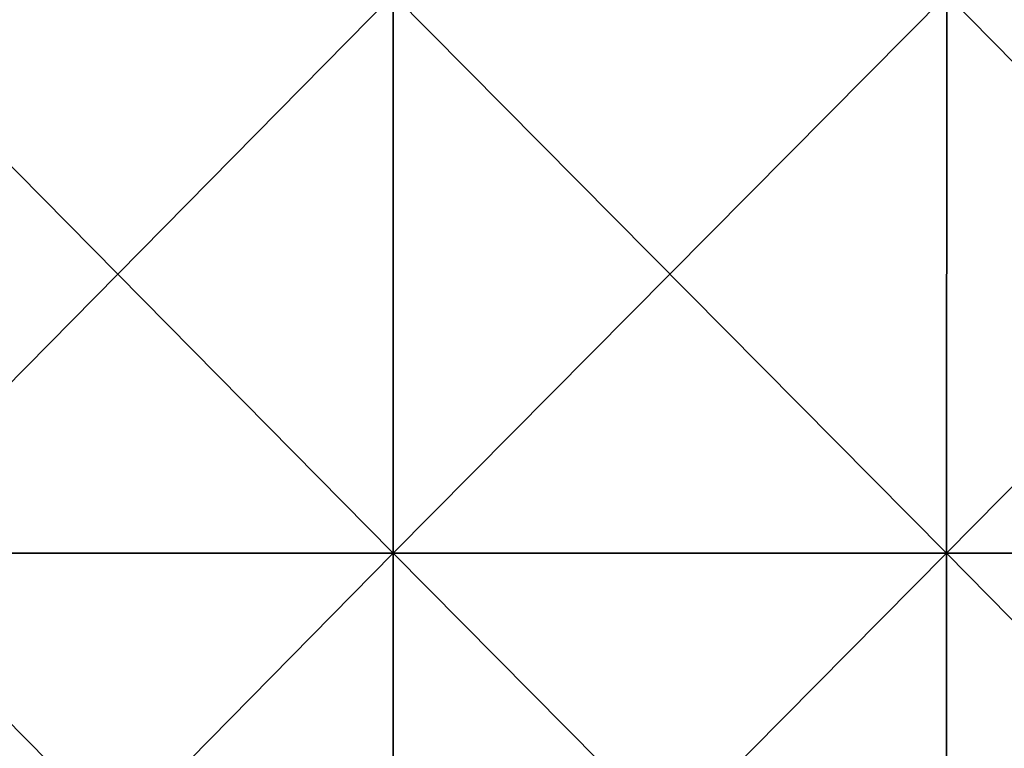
# Model space of a CAD drawing. Header units: millimetres. Extents: x -125 to 125, y -51 to 12.
# Tile 39 of 79: x -14 to 7, y -19 to -4. Entities that reach past the tile are written whole.
import ezdxf

# ---------------------------------------------------------------- set-up
doc = ezdxf.new("R2010")
doc.units = ezdxf.units.MM
doc.header["$LTSCALE"] = 65.185185
doc.layers.add('117', color=7, linetype='CONTINUOUS')
doc.layers.add('118', color=7, linetype='CONTINUOUS')

msp = doc.modelspace()

# ---------------------------------------------------------------- linework, layer by layer
at = {"layer": '117', "color": 1, "linetype": 'CONTINUOUS'}
for points in [[(-5.943, -3.091, 124.753), (-17.774, -3.091, 123.623), (-5.938, -15.076, 124.649), (-5.943, -3.091, 124.753)], [(-5.938, -15.076, 124.649), (-17.774, -3.091, 123.623), (-17.759, -15.076, 123.52), (-5.938, -15.076, 124.649)], [(5.943, -3.091, 124.753), (-5.943, -3.091, 124.753), (5.938, -15.076, 124.649), (5.943, -3.091, 124.753)], [(5.938, -15.076, 124.649), (-5.943, -3.091, 124.753), (-5.938, -15.076, 124.649), (5.938, -15.076, 124.649)], [(17.759, -15.076, 123.52), (5.943, -3.091, 124.753), (5.938, -15.076, 124.649), (17.759, -15.076, 123.52)], [(17.774, -3.091, 123.623), (5.943, -3.091, 124.753), (17.759, -15.076, 123.52), (17.774, -3.091, 123.623)], [(-5.938, -15.076, 124.649), (-17.759, -15.076, 123.52), (-5.933, -27.061, 124.544), (-5.938, -15.076, 124.649)], [(-5.933, -27.061, 124.544), (-17.759, -15.076, 123.52), (-17.745, -27.061, 123.416), (-5.933, -27.061, 124.544)], [(5.938, -15.076, 124.649), (-5.938, -15.076, 124.649), (5.933, -27.061, 124.544), (5.938, -15.076, 124.649)], [(5.933, -27.061, 124.544), (-5.938, -15.076, 124.649), (-5.933, -27.061, 124.544), (5.933, -27.061, 124.544)], [(17.745, -27.061, 123.416), (5.938, -15.076, 124.649), (5.933, -27.061, 124.544), (17.745, -27.061, 123.416)], [(17.759, -15.076, 123.52), (5.938, -15.076, 124.649), (17.745, -27.061, 123.416), (17.759, -15.076, 123.52)]]:
    msp.add_3dface(points, dxfattribs=at)
at = {"layer": '118', "color": 1, "linetype": 'CONTINUOUS'}
for points in [[(-5.943, -3.091, -124.753), (-17.759, -15.076, -123.52), (-17.774, -3.091, -123.623), (-5.943, -3.091, -124.753)], [(-5.938, -15.076, -124.649), (-17.759, -15.076, -123.52), (-5.943, -3.091, -124.753), (-5.938, -15.076, -124.649)], [(5.943, -3.091, -124.753), (-5.938, -15.076, -124.649), (-5.943, -3.091, -124.753), (5.943, -3.091, -124.753)], [(5.938, -15.076, -124.649), (-5.938, -15.076, -124.649), (5.943, -3.091, -124.753), (5.938, -15.076, -124.649)], [(17.759, -15.076, -123.52), (5.938, -15.076, -124.649), (17.774, -3.091, -123.623), (17.759, -15.076, -123.52)], [(17.774, -3.091, -123.623), (5.938, -15.076, -124.649), (5.943, -3.091, -124.753), (17.774, -3.091, -123.623)], [(-5.938, -15.076, -124.649), (-17.745, -27.061, -123.416), (-17.759, -15.076, -123.52), (-5.938, -15.076, -124.649)], [(-5.933, -27.061, -124.544), (-17.745, -27.061, -123.416), (-5.938, -15.076, -124.649), (-5.933, -27.061, -124.544)], [(5.938, -15.076, -124.649), (-5.933, -27.061, -124.544), (-5.938, -15.076, -124.649), (5.938, -15.076, -124.649)], [(5.933, -27.061, -124.544), (-5.933, -27.061, -124.544), (5.938, -15.076, -124.649), (5.933, -27.061, -124.544)], [(17.745, -27.061, -123.416), (5.933, -27.061, -124.544), (17.759, -15.076, -123.52), (17.745, -27.061, -123.416)], [(17.759, -15.076, -123.52), (5.933, -27.061, -124.544), (5.938, -15.076, -124.649), (17.759, -15.076, -123.52)]]:
    msp.add_3dface(points, dxfattribs=at)

doc.saveas('drawing.dxf')
